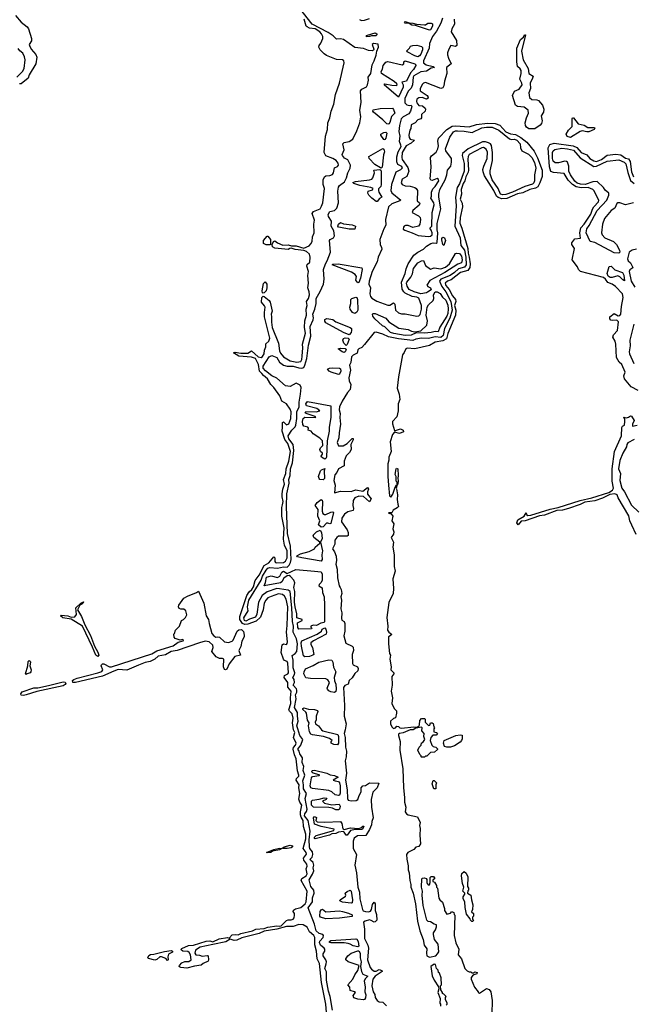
# Model space of a CAD drawing. Extents: x 1966327 to 2147849, y 395140 to 552178.
# Tile 136 of 256: x 2038837 to 2045185, y 463585 to 473770. Entities that reach past the tile are written whole.
import ezdxf

# ---------------------------------------------------------------- set-up
doc = ezdxf.new("R2010")
doc.units = 0

msp = doc.modelspace()

# ---------------------------------------------------------------- linework, layer by layer
at = {"layer": '0CON20XD'}
for points in [[(2041865, 464930), (2041878, 464965), (2041874, 464995), (2041880, 465025), (2041873, 465053), (2041844, 465075), (2041842, 465085), (2041862, 465108), (2041870, 465135), (2041865, 465162), (2041839, 465195), (2041833, 465213), (2041831, 465285), (2041843, 465375), (2041821, 465485), (2041784, 465536), (2041786, 465554), (2041805, 465579), (2041811, 465605), (2041790, 465715), (2041803, 465765), (2041772, 465815), (2041774, 465855), (2041767, 465895), (2041786, 465955), (2041770, 466005), (2041776, 466045), (2041759, 466085), (2041762, 466135), (2041734, 466175), (2041728, 466205), (2041715, 466225), (2041746, 466264), (2041767, 466325), (2041734, 466364), (2041715, 466435), (2041705, 466465), (2041718, 466515), (2041709, 466565), (2041710, 466605), (2041681, 466655), (2041695, 466745), (2041690, 466785), (2041704, 466815), (2041705, 466835), (2041699, 466849), (2041666, 466885), (2041680, 466915), (2041675, 466945), (2041662, 466965), (2041680, 466995), (2041683, 467015), (2041665, 467065), (2041666, 467146), (2041656, 467194), (2041688, 467212), (2041705, 467235), (2041709, 467315), (2041699, 467365), (2041667, 467435), (2041668, 467495), (2041659, 467545), (2041653, 467685), (2041634, 467854), (2041615, 467870), (2041524, 467884), (2041495, 467885), (2041395, 467853), (2041346, 467814), (2041306, 467744), (2041290, 467620), (2041275, 467591), (2041215, 467570), (2041175, 467548), (2041161, 467555), (2041156, 467584), (2041200, 467655), (2041194, 467695), (2041207, 467765), (2041335, 467974), (2041347, 468015), (2041385, 468076), (2041405, 468096), (2041425, 468105), (2041505, 468095), (2041565, 468110), (2041605, 468108), (2041624, 468126), (2041639, 468155), (2041645, 468185), (2041637, 468325), (2041607, 468455), (2041596, 468735), (2041601, 468865), (2041625, 468975), (2041622, 469015), (2041636, 469055), (2041639, 469125), (2041659, 469185), (2041674, 469315), (2041665, 469375), (2041621, 469435), (2041615, 469465), (2041652, 469525), (2041685, 469558), (2041694, 469575), (2041705, 469645), (2041704, 469715), (2041729, 469765), (2041729, 469815), (2041742, 469898), (2041747, 469967), (2041739, 469989), (2041695, 470009), (2041635, 469975), (2041585, 469984), (2041495, 470062), (2041445, 470087), (2041379, 470139), (2041356, 470165), (2041354, 470185), (2041418, 470282), (2041445, 470298), (2041495, 470275), (2041525, 470229), (2041565, 470196), (2041605, 470185), (2041665, 470186), (2041725, 470169), (2041755, 470165), (2041775, 470171), (2041788, 470195), (2041806, 470265), (2041825, 470405), (2041848, 470495), (2041843, 470597), (2041873, 470665), (2041875, 470685), (2041869, 470725), (2041890, 470775), (2041905, 470835), (2041905, 470885), (2041945, 470957), (2041979, 471035), (2041987, 471085), (2041981, 471185), (2041999, 471245), (2042019, 471275), (2042053, 471365), (2042043, 471485), (2042049, 471495), (2042083, 471515), (2042095, 471535), (2042088, 471585), (2042058, 471635), (2042062, 471685), (2042031, 471735), (2042028, 471755), (2042046, 471785), (2042095, 471795), (2042118, 471822), (2042134, 471875), (2042127, 471995), (2042133, 472037), (2042145, 472055), (2042197, 472093), (2042216, 472136), (2042230, 472185), (2042254, 472235), (2042258, 472265), (2042231, 472321), (2042198, 472338), (2042176, 472365), (2042173, 472375), (2042192, 472425), (2042179, 472485), (2042195, 472500), (2042245, 472510), (2042282, 472535), (2042325, 472622), (2042357, 472705), (2042366, 472766), (2042355, 472835), (2042368, 472915), (2042361, 473035), (2042375, 473051), (2042423, 473077), (2042435, 473095), (2042445, 473145), (2042442, 473175), (2042470, 473215), (2042482, 473305), (2042503, 473345), (2042525, 473405), (2042531, 473445), (2042550, 473485), (2042546, 473516), (2042496, 473524), (2042483, 473515), (2042500, 473465), (2042496, 473454), (2042485, 473447), (2042445, 473453), (2042395, 473473), (2042305, 473484), (2042187, 473567), (2042155, 473573), (2042115, 473568), (2042078, 473605), (2042027, 473637), (2041862, 473725), (2041736, 473886)], [(2038793, 473813), (2038853, 473745), (2038915, 473695), (2038929, 473675), (2038959, 473575), (2038957, 473553), (2038936, 473515), (2038938, 473505), (2038955, 473465), (2039002, 473412), (2039013, 473383), (2039003, 473315), (2038935, 473201), (2038924, 473165), (2038852, 473108), (2038835, 473106)], [(2042010, 463500), (2042003, 463585), (2041960, 463810), (2041937, 464005), (2041915, 464055), (2041908, 464135), (2041890, 464200), (2041889, 464275), (2041879, 464295), (2041836, 464335), (2041811, 464381), (2041769, 464405), (2041725, 464409), (2041665, 464391), (2041595, 464389), (2041497, 464363), (2041365, 464342), (2041315, 464317), (2041135, 464272), (2041082, 464248), (2041055, 464245), (2041015, 464258), (2040969, 464231), (2040835, 464203), (2040703, 464177), (2040654, 464146), (2040649, 464115), (2040658, 464098), (2040695, 464093), (2040725, 464081), (2040775, 464089), (2040786, 464085), (2040789, 464045), (2040785, 464030), (2040734, 464006), (2040715, 463990), (2040645, 463980), (2040565, 463958), (2040505, 463964), (2040491, 463971), (2040486, 463975), (2040489, 463985), (2040514, 464015), (2040545, 464028), (2040585, 464027), (2040609, 464045), (2040603, 464095), (2040591, 464121), (2040575, 464132), (2040525, 464136), (2040511, 464145), (2040508, 464155), (2040515, 464163), (2040583, 464193), (2040635, 464195), (2040765, 464237), (2040802, 464242), (2040835, 464232), (2040899, 464261), (2040985, 464276), (2041005, 464270), (2041035, 464302), (2041065, 464305), (2041096, 464304), (2041125, 464317), (2041245, 464343), (2041278, 464362), (2041365, 464368), (2041405, 464383), (2041495, 464397), (2041525, 464393), (2041542, 464398), (2041595, 464452), (2041615, 464460), (2041645, 464457), (2041665, 464466), (2041675, 464479), (2041681, 464505), (2041678, 464525), (2041667, 464545), (2041670, 464560), (2041689, 464571), (2041745, 464586), (2041789, 464625), (2041799, 464645), (2041810, 464755), (2041750, 464865), (2041755, 464885), (2041800, 464915), (2041810, 464935), (2041799, 464985), (2041809, 465015), (2041808, 465035), (2041776, 465075), (2041771, 465095), (2041803, 465137), (2041801, 465155), (2041769, 465195), (2041797, 465295), (2041795, 465346), (2041772, 465425), (2041769, 465485), (2041749, 465519), (2041743, 465543), (2041742, 465575), (2041756, 465645), (2041736, 465675), (2041726, 465706), (2041736, 465765), (2041723, 465825), (2041727, 465855), (2041698, 465905), (2041701, 465919), (2041724, 465945), (2041725, 465955), (2041710, 466000), (2041696, 466125), (2041679, 466165), (2041665, 466225), (2041670, 466240), (2041690, 466265), (2041696, 466285), (2041668, 466345), (2041682, 466395), (2041670, 466425), (2041660, 466495), (2041664, 466545), (2041655, 466591), (2041627, 466617), (2041621, 466631), (2041641, 466695), (2041638, 466755), (2041644, 466825), (2041612, 466865), (2041610, 466915), (2041571, 466965), (2041575, 466985), (2041611, 467005), (2041617, 467015), (2041612, 467115), (2041605, 467131), (2041575, 467142), (2041565, 467155), (2041541, 467225), (2041551, 467305), (2041565, 467314), (2041595, 467306), (2041604, 467316), (2041606, 467334), (2041597, 467435), (2041605, 467505), (2041612, 467698), (2041593, 467775), (2041576, 467806), (2041555, 467823), (2041515, 467831), (2041437, 467805), (2041405, 467788), (2041382, 467765), (2041365, 467735), (2041354, 467665), (2041329, 467591), (2041283, 467547), (2041197, 467517), (2041165, 467513), (2041143, 467523), (2041114, 467565), (2041113, 467595), (2041187, 467813), (2041209, 467851), (2041237, 467875), (2041256, 467905), (2041272, 467968), (2041315, 468023), (2041366, 468124), (2041415, 468151), (2041465, 468213), (2041475, 468202), (2041477, 468165), (2041482, 468155), (2041495, 468150), (2041565, 468156), (2041585, 468170), (2041605, 468202), (2041602, 468275), (2041577, 468335), (2041565, 468395), (2041571, 468515), (2041549, 468635), (2041550, 468725), (2041557, 468753), (2041562, 468785), (2041551, 468835), (2041551, 468865), (2041559, 468915), (2041576, 468965), (2041564, 469015), (2041590, 469075), (2041594, 469125), (2041622, 469205), (2041638, 469305), (2041610, 469385), (2041579, 469429), (2041551, 469515), (2041557, 469557), (2041554, 469605), (2041565, 469609), (2041595, 469579), (2041620, 469590), (2041641, 469645), (2041644, 469715), (2041635, 469740), (2041597, 469797), (2041549, 469825), (2041528, 469878), (2041467, 469967), (2041435, 469998), (2041399, 470055), (2041358, 470088), (2041341, 470111), (2041316, 470136), (2041306, 470205), (2041277, 470265), (2041235, 470279), (2041105, 470289), (2041049, 470325), (2041065, 470331), (2041125, 470319), (2041195, 470319), (2041235, 470345), (2041302, 470282), (2041334, 470276), (2041349, 470285), (2041365, 470314), (2041370, 470350), (2041383, 470385), (2041384, 470416), (2041413, 470445), (2041423, 470475), (2041370, 470695), (2041368, 470742), (2041375, 470795), (2041370, 470810), (2041337, 470847), (2041342, 470895), (2041355, 470909), (2041365, 470908), (2041416, 470866), (2041427, 470847), (2041449, 470755), (2041439, 470725), (2041440, 470695), (2041440, 470640), (2041450, 470585), (2041513, 470423), (2041523, 470345), (2041535, 470320), (2041565, 470284), (2041635, 470241), (2041705, 470228), (2041745, 470235), (2041754, 470255), (2041759, 470289), (2041765, 470375), (2041761, 470415), (2041792, 470528), (2041783, 470585), (2041788, 470655), (2041805, 470715), (2041801, 470775), (2041812, 470815), (2041804, 470855), (2041825, 470885), (2041834, 470925), (2041831, 470955), (2041816, 470995), (2041824, 471045), (2041818, 471125), (2041823, 471165), (2041808, 471222), (2041812, 471238), (2041839, 471261), (2041842, 471315), (2041836, 471346), (2041803, 471373), (2041775, 471384), (2041685, 471392), (2041644, 471406), (2041630, 471405), (2041615, 471394), (2041477, 471407), (2041452, 471422), (2041450, 471445), (2041463, 471477), (2041475, 471483), (2041505, 471461), (2041558, 471438), (2041615, 471441), (2041650, 471430), (2041695, 471432), (2041775, 471406), (2041830, 471430), (2041850, 471450), (2041862, 471475), (2041867, 471525), (2041882, 471565), (2041881, 471655), (2041887, 471695), (2041862, 471765), (2041876, 471785), (2041945, 471814), (2041960, 471840), (2041971, 471875), (2041989, 472025), (2041976, 472065), (2041976, 472084), (2041976, 472115), (2041989, 472145), (2042005, 472154), (2042045, 472157), (2042072, 472168), (2042084, 472185), (2042092, 472238), (2042125, 472251), (2042136, 472265), (2042132, 472285), (2042112, 472315), (2042075, 472335), (2042002, 472362), (2041986, 472395), (2042000, 472565), (2042020, 472635), (2042026, 472705), (2042045, 472755), (2042059, 472825), (2042086, 472895), (2042102, 472995), (2042146, 473115), (2042192, 473325), (2042190, 473345), (2042175, 473354), (2042115, 473360), (2042009, 473399), (2041987, 473417), (2041945, 473459), (2041930, 473485), (2041934, 473505), (2041952, 473528), (2041972, 473575), (2041972, 473595), (2041960, 473625), (2041942, 473645), (2041895, 473675), (2041835, 473684), (2041810, 473695), (2041801, 473705), (2041780, 473775)], [(2042352, 473772), (2042373, 473763), (2042405, 473766), (2042455, 473782)], [(2043212, 473785), (2043195, 473734), (2043150, 473650), (2043107, 473595), (2043077, 473525), (2043072, 473475), (2043013, 473345), (2043014, 473325), (2043042, 473302), (2043114, 473285), (2043129, 473275), (2043095, 473269), (2043045, 473239), (2042985, 473230), (2042915, 473190), (2042908, 473175), (2042901, 473095), (2042885, 473062), (2042855, 473031), (2042822, 472955), (2042822, 472912), (2042840, 472890), (2042865, 472883), (2042885, 472886), (2042895, 472874), (2042881, 472825), (2042863, 472797), (2042804, 472765), (2042783, 472745), (2042765, 472675), (2042759, 472615), (2042769, 472565), (2042761, 472515), (2042776, 472476), (2042778, 472455), (2042749, 472401), (2042733, 472347), (2042735, 472305), (2042744, 472275), (2042785, 472254), (2042794, 472235), (2042775, 472216), (2042728, 472192), (2042684, 472065), (2042675, 472005), (2042688, 471978), (2042781, 471905), (2042770, 471895), (2042686, 471865), (2042651, 471835), (2042622, 471705), (2042623, 471645), (2042603, 471607), (2042561, 471495), (2042567, 471445), (2042581, 471415), (2042582, 471395), (2042546, 471315), (2042534, 471265), (2042484, 471166), (2042452, 471065), (2042448, 471035), (2042465, 470995), (2042460, 470935), (2042466, 470906), (2042479, 470889), (2042530, 470860), (2042645, 470816), (2042665, 470818), (2042705, 470841), (2042716, 470826), (2042726, 470765), (2042755, 470738), (2042785, 470728), (2042825, 470728), (2042945, 470704), (2042965, 470706), (2042979, 470721), (2042993, 470775), (2042992, 470815), (2042965, 470888), (2042945, 470901), (2042897, 470907), (2042825, 470940), (2042809, 470955), (2042794, 470984), (2042785, 471055), (2042826, 471144), (2042836, 471194), (2042855, 471245), (2042914, 471336), (2042955, 471367), (2043013, 471395), (2043045, 471429), (2043090, 471455), (2043115, 471462), (2043145, 471459), (2043154, 471466), (2043164, 471565), (2043157, 471595), (2043157, 471663), (2043194, 471815), (2043172, 471935), (2043172, 471965), (2043183, 472015), (2043237, 472115), (2043255, 472165), (2043262, 472215), (2043298, 472255)], [(2043331, 473775), (2043336, 473724), (2043306, 473675), (2043301, 473645), (2043355, 473555), (2043358, 473505), (2043345, 473492), (2043298, 473502), (2043277, 473465), (2043262, 473428), (2043264, 473406), (2043272, 473372), (2043300, 473315), (2043252, 473275), (2043254, 473215), (2043230, 473135), (2043225, 473085), (2043213, 473065), (2043195, 473058), (2043035, 473119), (2043015, 473115), (2043000, 473100), (2042979, 473055), (2042980, 473035), (2043051, 472985), (2043060, 472975), (2043062, 472958), (2043045, 472948), (2043000, 472965), (2042965, 472962), (2042945, 472947), (2042942, 472925), (2042945, 472910), (2042965, 472882), (2043005, 472881), (2043032, 472855), (2043036, 472844), (2043030, 472825), (2042992, 472788), (2042992, 472755), (2042986, 472745), (2042955, 472736), (2042928, 472702), (2042885, 472683), (2042884, 472646), (2042872, 472628), (2042862, 472575), (2042865, 472553), (2042875, 472535), (2042920, 472525), (2042886, 472494), (2042835, 472465), (2042815, 472431), (2042793, 472395), (2042789, 472345), (2042795, 472324), (2042852, 472242), (2042862, 472205), (2042843, 472147), (2042795, 472120), (2042783, 472083), (2042795, 472065), (2042825, 472052), (2042875, 472048), (2042924, 472034), (2042939, 472025), (2042952, 472005), (2042949, 471895), (2042974, 471875), (2042976, 471865), (2042969, 471851), (2042905, 471798), (2042898, 471775), (2042962, 471742), (2042978, 471725), (2042984, 471705), (2042976, 471654), (2042964, 471635), (2042905, 471621), (2042855, 471642), (2042828, 471642), (2042814, 471636), (2042806, 471625), (2042805, 471605), (2042822, 471592), (2042897, 471567), (2042958, 471538), (2043065, 471526), (2043088, 471532), (2043102, 471545), (2043104, 471565), (2043092, 471592), (2043080, 471615), (2043100, 471635), (2043104, 471775), (2043126, 471855), (2043122, 471875), (2043090, 471925), (2043098, 471945), (2043097, 471985), (2043110, 472020), (2043135, 472045), (2043171, 472105), (2043168, 472118), (2043155, 472128), (2043105, 472107), (2043091, 472111), (2043084, 472124), (2043092, 472245), (2043087, 472345), (2043098, 472362), (2043145, 472400), (2043164, 472435), (2043168, 472465), (2043161, 472515), (2043168, 472545), (2043256, 472634), (2043310, 472670), (2043345, 472673), (2043485, 472662), (2043563, 472687), (2043675, 472701), (2043755, 472696), (2043805, 472679), (2043865, 472609), (2043915, 472590), (2043965, 472583), (2044021, 472551), (2044082, 472502), (2044159, 472409), (2044192, 472342), (2044243, 472213), (2044242, 472148), (2044219, 472081), (2044197, 472043), (2044173, 472027), (2044115, 472014), (2044042, 471978), (2043985, 471968), (2043875, 471920), (2043825, 471917), (2043785, 471930), (2043769, 471945), (2043742, 472005), (2043646, 472155), (2043631, 472195), (2043629, 472221), (2043637, 472255), (2043672, 472335), (2043675, 472400), (2043662, 472432), (2043635, 472447), (2043617, 472445), (2043487, 472375), (2043477, 472355), (2043474, 472326), (2043481, 472215), (2043477, 472193), (2043452, 472145), (2043441, 472105), (2043424, 472075), (2043404, 472015), (2043408, 471965), (2043395, 471915), (2043413, 471873), (2043418, 471835), (2043392, 471725), (2043389, 471665), (2043409, 471615), (2043472, 471402), (2043475, 471355), (2043488, 471315), (2043498, 471245), (2043493, 471207), (2043473, 471177), (2043398, 471155), (2043301, 471079), (2043264, 471065), (2043239, 471045), (2043245, 471022), (2043280, 470980), (2043315, 470913), (2043345, 470875), (2043347, 470855), (2043335, 470815), (2043350, 470765), (2043346, 470715), (2043265, 470525), (2043251, 470469), (2043215, 470449), (2043134, 470435), (2043075, 470399), (2042925, 470366), (2042845, 470371), (2042831, 470365), (2042814, 470326), (2042796, 470305), (2042755, 470075)], [(2043075, 473661), (2042931, 473711), (2042892, 473715), (2042865, 473732), (2042825, 473734), (2042817, 473745), (2042825, 473751), (2042865, 473737), (2042905, 473736), (2042943, 473723), (2043025, 473718), (2043035, 473718), (2043060, 473735), (2043095, 473736), (2043107, 473727), (2043108, 473705), (2043085, 473666), (2043075, 473661)], [(2042424, 473594), (2042424, 473606), (2042435, 473612), (2042514, 473634), (2042530, 473625), (2042531, 473615), (2042520, 473605), (2042475, 473602), (2042455, 473595), (2042424, 473594)], [(2044165, 472640), (2044105, 472643), (2044079, 472659), (2044070, 472675), (2044067, 472705), (2044079, 472755), (2044100, 472805), (2044096, 472835), (2044055, 472866), (2043985, 472874), (2043966, 472885), (2043934, 472985), (2043955, 473032), (2044005, 473053), (2044036, 473095), (2044032, 473115), (2044010, 473155), (2044025, 473215), (2044025, 473244), (2044015, 473262), (2043986, 473285), (2043978, 473335), (2043981, 473475), (2044016, 473564), (2044049, 473591), (2044058, 473615), (2044068, 473615), (2044028, 473445), (2044044, 473354), (2044097, 473265), (2044102, 473215), (2044148, 473185), (2044143, 473165), (2044118, 473115), (2044120, 473060), (2044102, 473015), (2044112, 472965), (2044135, 472945), (2044185, 472943), (2044205, 472934), (2044246, 472886), (2044258, 472845), (2044254, 472815), (2044232, 472775), (2044240, 472725), (2044235, 472695), (2044222, 472678), (2044165, 472640)], [(2038806, 473175), (2038865, 473236), (2038883, 473265), (2038893, 473355), (2038888, 473385), (2038869, 473425), (2038837, 473447), (2038822, 473472)], [(2042955, 473385), (2042924, 473395), (2042845, 473438), (2042841, 473449), (2042870, 473475), (2042880, 473495), (2042905, 473503), (2042945, 473506), (2042995, 473494), (2043004, 473484), (2043005, 473460), (2042987, 473415), (2042973, 473395), (2042955, 473385)], [(2042755, 472970), (2042608, 473095), (2042614, 473106), (2042685, 473092), (2042735, 473090), (2042742, 473095), (2042738, 473108), (2042710, 473130), (2042579, 473215), (2042576, 473235), (2042590, 473260), (2042596, 473295), (2042625, 473330), (2042645, 473338), (2042795, 473304), (2042812, 473315), (2042810, 473335), (2042825, 473346), (2042925, 473315), (2042936, 473305), (2042936, 473295), (2042910, 473255), (2042879, 473221), (2042837, 473135), (2042790, 473125), (2042805, 473098), (2042805, 473074), (2042755, 472970)], [(2042645, 472689), (2042635, 472694), (2042595, 472735), (2042498, 472815), (2042490, 472825), (2042492, 472838), (2042565, 472853), (2042695, 472856), (2042705, 472843), (2042716, 472805), (2042712, 472795), (2042682, 472768), (2042665, 472706), (2042655, 472693), (2042645, 472689)], [(2044535, 472551), (2044501, 472561), (2044490, 472585), (2044513, 472627), (2044553, 472665), (2044551, 472745), (2044555, 472756), (2044565, 472754), (2044615, 472692), (2044675, 472679), (2044715, 472655), (2044784, 472654), (2044788, 472648), (2044779, 472635), (2044725, 472611), (2044705, 472609), (2044655, 472620), (2044636, 472615), (2044535, 472551)], [(2043298, 472255), (2043305, 472295), (2043303, 472333), (2043246, 472415), (2043242, 472435), (2043286, 472555), (2043325, 472609), (2043345, 472620), (2043365, 472621), (2043435, 472618), (2043516, 472604), (2043617, 472653), (2043665, 472660), (2043725, 472657), (2043795, 472626), (2043905, 472537), (2043925, 472532), (2043955, 472534), (2043978, 472525), (2044015, 472485), (2044018, 472445), (2044031, 472415), (2044100, 472380), (2044135, 472346), (2044162, 472292), (2044177, 472235), (2044162, 472165), (2044164, 472104), (2044155, 472083), (2044140, 472070), (2044064, 472046), (2043935, 471985), (2043865, 471961), (2043835, 471959), (2043812, 471965), (2043785, 472025), (2043725, 472115), (2043704, 472175), (2043703, 472207), (2043727, 472315), (2043727, 472395), (2043718, 472468), (2043707, 472485), (2043685, 472496), (2043656, 472506), (2043625, 472508), (2043475, 472434), (2043416, 472385), (2043414, 472365), (2043433, 472283), (2043434, 472205), (2043385, 472073), (2043362, 472035), (2043344, 471935), (2043353, 471845), (2043339, 471635), (2043393, 471515), (2043400, 471435), (2043438, 471385), (2043452, 471315), (2043456, 471235), (2043438, 471212), (2043375, 471192), (2043335, 471154), (2043289, 471125), (2043194, 471086), (2043181, 471065), (2043202, 471012), (2043245, 470955), (2043298, 470855), (2043311, 470765), (2043286, 470684), (2043231, 470575), (2043216, 470504), (2043195, 470483), (2043135, 470489), (2043065, 470472), (2042995, 470476), (2042935, 470466), (2042905, 470453), (2042755, 470468), (2042651, 470491), (2042595, 470517), (2042525, 470538), (2042505, 470536), (2042405, 470409), (2042375, 470379), (2042344, 470365), (2042336, 470355), (2042328, 470322), (2042285, 470299), (2042269, 470281), (2042263, 470225), (2042250, 470195), (2042259, 470145), (2042242, 470065), (2042244, 470035), (2042262, 469995), (2042255, 469945), (2042229, 469915), (2042173, 469825), (2042145, 469765), (2042142, 469735), (2042151, 469695), (2042147, 469655), (2042156, 469585), (2042140, 469495), (2042137, 469445), (2042120, 469395), (2042135, 469362), (2042183, 469363), (2042225, 469385), (2042275, 469438), (2042285, 469438), (2042288, 469425), (2042263, 469375), (2042265, 469325), (2042248, 469292), (2042215, 469257), (2042195, 469205), (2042194, 469155), (2042135, 469123), (2042117, 469085), (2042098, 469062), (2042085, 469005), (2042099, 468955), (2042095, 468877), (2042155, 468892), (2042265, 468890), (2042284, 468896), (2042315, 468906), (2042385, 468893), (2042435, 468932), (2042445, 468915), (2042433, 468885), (2042433, 468863), (2042471, 468815), (2042455, 468784), (2042395, 468837), (2042345, 468842), (2042305, 468825), (2042286, 468795), (2042282, 468745), (2042291, 468715), (2042287, 468693), (2042230, 468680), (2042197, 468655), (2042169, 468615), (2042167, 468577), (2042225, 468493), (2042235, 468465), (2042234, 468436), (2042225, 468428), (2042135, 468426), (2042117, 468415), (2042097, 468385), (2042096, 468345), (2042074, 468296), (2042094, 468265), (2042110, 468220), (2042114, 468175), (2042107, 468137), (2042120, 468085), (2042124, 467996), (2042142, 467915), (2042152, 467895), (2042162, 467875), (2042169, 467835), (2042159, 467801), (2042165, 467765), (2042160, 467675), (2042169, 467635), (2042165, 467575), (2042170, 467560), (2042194, 467544), (2042201, 467525), (2042199, 467445), (2042189, 467395), (2042210, 467320), (2042275, 467291), (2042285, 467278), (2042289, 467245), (2042275, 467205), (2042279, 467109), (2042288, 467095), (2042332, 467075), (2042337, 467057), (2042333, 467035), (2042304, 467006), (2042275, 466961), (2042245, 466935), (2042236, 466895), (2042199, 466881), (2042187, 466863), (2042198, 466675), (2042195, 466565), (2042213, 466485), (2042205, 466425), (2042194, 466385), (2042202, 466345), (2042206, 466245), (2042217, 466205), (2042213, 466145), (2042202, 466105), (2042218, 465975), (2042207, 465905), (2042223, 465805), (2042228, 465715), (2042235, 465695), (2042265, 465689), (2042316, 465694), (2042335, 465702), (2042344, 465735), (2042370, 465785), (2042369, 465825), (2042385, 465843), (2042415, 465848), (2042455, 465875), (2042552, 465872), (2042534, 465825), (2042490, 465780), (2042474, 465705), (2042476, 465625), (2042493, 465515), (2042479, 465475), (2042475, 465440), (2042456, 465394), (2042419, 465331), (2042332, 465328), (2042298, 465302), (2042287, 465273), (2042287, 465195), (2042320, 465135), (2042305, 465025), (2042322, 464945), (2042335, 464795), (2042352, 464745), (2042356, 464675), (2042382, 464565), (2042391, 464551), (2042413, 464543), (2042445, 464542), (2042465, 464549), (2042476, 464565), (2042485, 464618), (2042505, 464641), (2042513, 464623), (2042513, 464555), (2042527, 464515), (2042530, 464455), (2042515, 464438), (2042505, 464433), (2042473, 464453), (2042455, 464457), (2042409, 464445), (2042395, 464435), (2042402, 464362), (2042405, 464265), (2042437, 464197), (2042445, 464165), (2042434, 464045), (2042462, 463965), (2042475, 463947), (2042505, 463929), (2042525, 463929), (2042555, 463943), (2042584, 463935), (2042588, 463925), (2042515, 463874), (2042490, 463845), (2042480, 463775), (2042495, 463715), (2042510, 463685), (2042515, 463655), (2042535, 463623), (2042555, 463610), (2042595, 463605), (2042630, 463570)], [(2042605, 472528), (2042602, 472532), (2042572, 472575), (2042572, 472585), (2042605, 472602), (2042625, 472606), (2042635, 472595), (2042625, 472545), (2042615, 472531), (2042605, 472528)], [(2042575, 472236), (2042568, 472238), (2042511, 472271), (2042452, 472335), (2042448, 472355), (2042595, 472439), (2042605, 472430), (2042611, 472405), (2042599, 472371), (2042585, 472244), (2042575, 472236)], [(2045236, 469935), (2045163, 469973), (2045092, 470055), (2045086, 470085), (2045102, 470125), (2045066, 470205), (2045039, 470229), (2045011, 470275), (2045005, 470415), (2044996, 470445), (2044974, 470485), (2044981, 470509), (2045021, 470555), (2045032, 470645), (2045015, 470663), (2044968, 470658), (2044952, 470662), (2044941, 470675), (2044940, 470695), (2044985, 470731), (2045027, 470707), (2045045, 470711), (2045056, 470725), (2045062, 470805), (2045079, 470895), (2045074, 470935), (2045000, 471010), (2044965, 471033), (2044921, 471051), (2044897, 471085), (2044875, 471102), (2044639, 471165), (2044619, 471185), (2044606, 471215), (2044552, 471285), (2044576, 471405), (2044550, 471445), (2044548, 471462), (2044578, 471505), (2044638, 471512), (2044632, 471565), (2044642, 471618), (2044677, 471655), (2044745, 471757), (2044761, 471809), (2044776, 471834), (2044823, 471885), (2044828, 471905), (2044777, 472005), (2044766, 472015), (2044716, 472036), (2044645, 472031), (2044593, 472043), (2044557, 472067), (2044512, 472112), (2044470, 472180), (2044358, 472188), (2044330, 472200), (2044317, 472247), (2044304, 472445), (2044322, 472478), (2044365, 472492), (2044564, 472464), (2044599, 472449), (2044646, 472395), (2044702, 472372), (2044736, 472335), (2044775, 472309), (2044805, 472304), (2044854, 472324), (2044915, 472369), (2045005, 472380), (2045055, 472371), (2045105, 472339), (2045135, 472331), (2045153, 472305), (2045166, 472195), (2045185, 472145)], [(2045035, 471356), (2044985, 471359), (2044785, 471467), (2044739, 471475), (2044697, 471567), (2044702, 471608), (2044728, 471642), (2044811, 471795), (2044909, 471905), (2044930, 471955), (2044930, 471975), (2044895, 472006), (2044877, 472035), (2044809, 472095), (2044765, 472094), (2044685, 472066), (2044638, 472068), (2044605, 472078), (2044579, 472099), (2044534, 472164), (2044517, 472205), (2044517, 472255), (2044505, 472297), (2044495, 472305), (2044475, 472307), (2044411, 472291), (2044375, 472291), (2044357, 472307), (2044349, 472335), (2044350, 472395), (2044357, 472413), (2044374, 472426), (2044445, 472440), (2044505, 472435), (2044565, 472422), (2044635, 472343), (2044775, 472250), (2044805, 472255), (2044915, 472308), (2045035, 472321), (2045089, 472295), (2045108, 472278), (2045129, 472189), (2045157, 472107), (2045195, 472075)], [(2042535, 471889), (2042525, 471890), (2042478, 471925), (2042448, 471955), (2042438, 471975), (2042442, 471995), (2042488, 472012), (2042492, 472025), (2042470, 472035), (2042355, 472056), (2042292, 472075), (2042284, 472085), (2042310, 472095), (2042455, 472113), (2042479, 472121), (2042491, 472135), (2042506, 472185), (2042500, 472215), (2042562, 472222), (2042574, 472214), (2042577, 472197), (2042577, 472067), (2042571, 472045), (2042550, 472020), (2042547, 472005), (2042552, 471985), (2042584, 471935), (2042560, 471920), (2042535, 471889)], [(2045185, 471875), (2045105, 471855), (2045045, 471875), (2045025, 471876), (2045015, 471868), (2044995, 471820), (2044954, 471795), (2044885, 471715), (2044865, 471655), (2044855, 471565), (2044862, 471545), (2044889, 471515), (2044978, 471475), (2045012, 471445), (2045041, 471385), (2045044, 471365), (2045035, 471356)], [(2042305, 471602), (2042245, 471604), (2042155, 471619), (2042136, 471625), (2042127, 471635), (2042135, 471656), (2042155, 471673), (2042185, 471659), (2042275, 471647), (2042310, 471635), (2042305, 471602)], [(2041425, 471440), (2041385, 471442), (2041360, 471455), (2041360, 471485), (2041395, 471530), (2041405, 471530), (2041430, 471495), (2041430, 471445), (2041425, 471440)], [(2043225, 471433), (2043215, 471444), (2043205, 471492), (2043205, 471507), (2043215, 471522), (2043231, 471515), (2043241, 471485), (2043225, 471433)], [(2042985, 470936), (2042919, 470955), (2042865, 470979), (2042845, 471013), (2042839, 471045), (2042842, 471055), (2042882, 471108), (2042899, 471141), (2042912, 471195), (2042955, 471255), (2042995, 471275), (2043015, 471278), (2043035, 471228), (2043085, 471188), (2043125, 471203), (2043195, 471192), (2043240, 471210), (2043284, 471246), (2043345, 471351), (2043355, 471355), (2043385, 471350), (2043408, 471325), (2043414, 471285), (2043406, 471254), (2043368, 471242), (2043235, 471155), (2043079, 471071), (2043050, 471025), (2043060, 471010), (2043088, 470995), (2043092, 470975), (2043055, 470950), (2043045, 470944), (2042985, 470936)], [(2045217, 471395), (2045173, 471387), (2045140, 471365), (2045123, 471295), (2045130, 471275), (2045156, 471256), (2045177, 471215), (2045178, 471205), (2045148, 471182), (2045143, 471165), (2045164, 471065), (2045201, 471005)], [(2042335, 471048), (2042313, 471075), (2042320, 471115), (2042307, 471135), (2042269, 471159), (2042068, 471235), (2042075, 471242), (2042130, 471245), (2042375, 471204), (2042380, 471185), (2042362, 471095), (2042345, 471052), (2042335, 471048)], [(2045095, 471070), (2045075, 471078), (2045045, 471110), (2045025, 471120), (2044965, 471102), (2044945, 471105), (2044925, 471118), (2044913, 471145), (2044934, 471216), (2044955, 471221), (2044994, 471184), (2045071, 471155), (2045085, 471128), (2045095, 471070)], [(2041355, 470940), (2041349, 470945), (2041345, 470965), (2041358, 471042), (2041375, 471060), (2041394, 471035), (2041394, 470995), (2041388, 470965), (2041365, 470944), (2041355, 470940)], [(2042305, 470732), (2042280, 470740), (2042257, 470775), (2042253, 470795), (2042262, 470835), (2042262, 470875), (2042272, 470885), (2042315, 470899), (2042325, 470895), (2042332, 470875), (2042334, 470765), (2042325, 470746), (2042305, 470732)], [(2042825, 470505), (2042707, 470523), (2042674, 470535), (2042615, 470593), (2042591, 470605), (2042509, 470675), (2042490, 470705), (2042486, 470724), (2042490, 470730), (2042515, 470732), (2042625, 470684), (2042656, 470645), (2042760, 470580), (2042855, 470567), (2042889, 470549), (2042925, 470542), (2042985, 470553), (2043049, 470611), (2043055, 470655), (2043041, 470715), (2043051, 470795), (2043065, 470820), (2043113, 470865), (2043120, 470885), (2043118, 470925), (2043136, 470954), (2043155, 470955), (2043185, 470938), (2043210, 470900), (2043245, 470868), (2043265, 470818), (2043270, 470780), (2043265, 470731), (2043255, 470704), (2043182, 470588), (2043165, 470540), (2043135, 470544), (2043093, 470533), (2043025, 470527), (2042939, 470531), (2042885, 470506), (2042825, 470505)], [(2042245, 470510), (2042185, 470535), (2042005, 470634), (2041992, 470652), (2041995, 470670), (2042015, 470679), (2042075, 470668), (2042107, 470645), (2042257, 470585), (2042268, 470575), (2042269, 470555), (2042265, 470534), (2042245, 470510)], [(2045191, 470619), (2045149, 470455), (2045151, 470395), (2045141, 470335), (2045144, 470315), (2045190, 470215)], [(2042215, 470400), (2042190, 470425), (2042178, 470455), (2042187, 470473), (2042205, 470480), (2042235, 470476), (2042245, 470465), (2042225, 470410), (2042215, 470400)], [(2042195, 470329), (2042172, 470335), (2042130, 470365), (2042155, 470371), (2042205, 470370), (2042213, 470355), (2042205, 470334), (2042195, 470329)], [(2042135, 470099), (2042058, 470125), (2042038, 470135), (2042022, 470155), (2042040, 470165), (2042075, 470170), (2042145, 470167), (2042155, 470160), (2042160, 470135), (2042145, 470103), (2042135, 470099)], [(2042755, 470075), (2042740, 469960), (2042762, 469895), (2042768, 469842), (2042752, 469795), (2042751, 469725), (2042737, 469663), (2042695, 469612), (2042692, 469588), (2042715, 469522), (2042725, 469520), (2042775, 469538), (2042803, 469523), (2042807, 469507), (2042765, 469489), (2042715, 469502), (2042695, 469478), (2042669, 469405), (2042678, 469305), (2042657, 469245), (2042656, 469215), (2042644, 469175), (2042644, 469045), (2042651, 468955), (2042663, 468845), (2042675, 468830), (2042698, 468862), (2042722, 468935), (2042735, 468960), (2042740, 468960), (2042740, 468985), (2042732, 468995), (2042730, 469045), (2042722, 469065), (2042732, 469125), (2042735, 469130), (2042750, 469125), (2042752, 469055), (2042748, 469025), (2042752, 469005), (2042748, 468965), (2042740, 468960), (2042730, 468925), (2042736, 468916), (2042744, 468855), (2042743, 468807), (2042750, 468760), (2042754, 468735), (2042741, 468719), (2042700, 468695), (2042685, 468670), (2042655, 468670), (2042652, 468665), (2042678, 468658), (2042698, 468635), (2042688, 468585), (2042707, 468555), (2042698, 468505), (2042708, 468472), (2042702, 468448), (2042680, 468415), (2042702, 468365), (2042697, 468315), (2042710, 468235), (2042711, 468115), (2042720, 468065), (2042698, 467985), (2042703, 467885), (2042700, 467835), (2042655, 467740), (2042636, 467585), (2042646, 467495), (2042643, 467455), (2042655, 467436), (2042683, 467415), (2042680, 467405), (2042652, 467385), (2042652, 467315), (2042662, 467215), (2042672, 467195), (2042666, 467156), (2042681, 467075), (2042677, 467045), (2042706, 467015), (2042706, 467005), (2042686, 466975), (2042689, 466885), (2042680, 466825), (2042694, 466755), (2042686, 466695), (2042712, 466645), (2042735, 466620), (2042734, 466596), (2042725, 466548), (2042705, 466542), (2042674, 466515), (2042674, 466485), (2042686, 466455), (2042705, 466439), (2042724, 466446), (2042737, 466463), (2042755, 466460), (2042769, 466445), (2042785, 466441), (2042915, 466456), (2042945, 466450), (2042967, 466463), (2042972, 466475), (2042975, 466520), (2042995, 466540), (2043025, 466540), (2043030, 466535), (2043030, 466505), (2043065, 466470), (2043078, 466472), (2043085, 466498), (2043105, 466498), (2043115, 466490), (2043120, 466455), (2043128, 466445), (2043120, 466435), (2043120, 466405), (2043148, 466398), (2043158, 466385), (2043145, 466370), (2043112, 466368), (2043090, 466345), (2043082, 466315), (2043100, 466265), (2043113, 466253), (2043140, 466245), (2043158, 466228), (2043158, 466222), (2043127, 466193), (2043085, 466190), (2043048, 466152), (2043035, 466150), (2043025, 466140), (2042995, 466140), (2042990, 466145), (2042990, 466155), (2042975, 466170), (2042957, 466215), (2042968, 466245), (2042990, 466265), (2042992, 466288), (2043008, 466292), (2043028, 466325), (2043018, 466355), (2043020, 466385), (2042998, 466415), (2043000, 466445), (2042995, 466450), (2042935, 466441), (2042906, 466424), (2042875, 466423), (2042805, 466392), (2042764, 466386), (2042755, 466379), (2042754, 466365), (2042771, 466305), (2042769, 466215), (2042801, 466019), (2042808, 465825), (2042818, 465725), (2042816, 465675), (2042830, 465625), (2042826, 465575), (2042838, 465555), (2042855, 465543), (2042953, 465525), (2042978, 465465), (2042971, 465435), (2042979, 465405), (2042976, 465335), (2042983, 465245), (2042965, 465218), (2042935, 465210), (2042915, 465187), (2042851, 465155), (2042838, 465135), (2042841, 465085), (2042856, 465016), (2042856, 464975), (2042866, 464946), (2042872, 464865), (2042884, 464825), (2042884, 464795), (2042906, 464735), (2042932, 464625), (2042953, 464445), (2042975, 464345), (2043011, 464255), (2043021, 464195), (2043049, 464159), (2043044, 464114), (2043048, 464085), (2043075, 464072), (2043140, 464085), (2043160, 464105), (2043172, 464128), (2043167, 464207), (2043128, 464255), (2043118, 464305), (2043118, 464325), (2043138, 464355), (2043147, 464385), (2043147, 464407), (2043125, 464413), (2043088, 464438), (2043062, 464442), (2043050, 464455), (2043010, 464605), (2043001, 464715), (2043004, 464755), (2042992, 464795), (2042998, 464882), (2043005, 464890), (2043025, 464892), (2043040, 464885), (2043050, 464875), (2043048, 464845), (2043053, 464833), (2043062, 464822), (2043075, 464820), (2043082, 464845), (2043083, 464897), (2043095, 464907), (2043116, 464906), (2043130, 464885), (2043112, 464868), (2043110, 464855), (2043128, 464848), (2043150, 464815), (2043150, 464795), (2043160, 464785), (2043173, 464683), (2043184, 464664), (2043212, 464642), (2043232, 464575), (2043230, 464555), (2043255, 464518), (2043293, 464527), (2043305, 464540), (2043315, 464540), (2043328, 464535), (2043330, 464515), (2043337, 464507), (2043331, 464295), (2043348, 464222), (2043380, 464155), (2043372, 464095), (2043408, 464055), (2043440, 463955), (2043465, 463930), (2043485, 463920), (2043505, 463920), (2043515, 463910), (2043535, 463910), (2043545, 463920), (2043570, 463915), (2043565, 463900), (2043535, 463890), (2043522, 463878), (2043508, 463862), (2043508, 463845), (2043543, 463763), (2043580, 463715), (2043580, 463705), (2043595, 463700), (2043665, 463748), (2043695, 463738), (2043712, 463715), (2043726, 463625), (2043722, 463485)], [(2041995, 469223), (2041959, 469245), (2041956, 469255), (2041970, 469275), (2041970, 469285), (2041950, 469305), (2041940, 469325), (2041948, 469342), (2041972, 469365), (2041970, 469415), (2041942, 469442), (2041872, 469485), (2041853, 469513), (2041820, 469525), (2041824, 469545), (2041816, 469555), (2041775, 469567), (2041764, 469584), (2041763, 469615), (2041770, 469645), (2041785, 469660), (2041900, 469655), (2041892, 469665), (2041799, 469695), (2041790, 469705), (2041795, 469718), (2041905, 469714), (2041942, 469725), (2041909, 469749), (2041805, 469776), (2041798, 469795), (2041815, 469819), (2042055, 469776), (2042056, 469656), (2042039, 469555), (2042039, 469515), (2042018, 469415), (2042011, 469245), (2042005, 469230), (2041995, 469223)], [(2045215, 468444), (2045168, 468542), (2045149, 468585), (2045137, 468637), (2045029, 468825), (2045018, 468855), (2044995, 468866), (2044942, 468858), (2044865, 468822), (2044786, 468794), (2044682, 468778), (2044636, 468754), (2044515, 468712), (2044453, 468697), (2044395, 468692), (2044265, 468645), (2044215, 468639), (2044065, 468585), (2044025, 468581), (2043995, 468546), (2043981, 468565), (2043990, 468595), (2044057, 468633), (2044075, 468670), (2044081, 468651), (2044095, 468642), (2044125, 468645), (2044323, 468707), (2044407, 468723), (2044634, 468796), (2044755, 468824), (2044930, 468880), (2044969, 468905), (2044978, 468925), (2044967, 468995), (2044965, 469125), (2044991, 469305), (2045063, 469465), (2045065, 469550), (2045072, 469565), (2045093, 469577), (2045097, 469613), (2045096, 469636), (2045085, 469660), (2045115, 469653), (2045135, 469658), (2045155, 469672), (2045165, 469670), (2045194, 469625), (2045176, 469585), (2045177, 469567), (2045225, 469575)], [(2045195, 469429), (2045127, 469393), (2045118, 469375), (2045115, 469350), (2045076, 469285), (2045045, 469210), (2045031, 469125), (2045052, 469075), (2045046, 469005), (2045066, 468925), (2045094, 468885), (2045165, 468749), (2045243, 468675)], [(2041975, 469010), (2041943, 469015), (2041933, 469025), (2041928, 469045), (2041947, 469103), (2041960, 469115), (2041995, 469128), (2041988, 469102), (2041989, 469025), (2041975, 469010)], [(2041955, 468519), (2041927, 468545), (2041940, 468585), (2041922, 468635), (2041923, 468703), (2041893, 468745), (2041915, 468777), (2041955, 468806), (2041965, 468800), (2041968, 468785), (2041965, 468685), (2041973, 468663), (2041991, 468651), (2042005, 468650), (2042055, 468676), (2042075, 468680), (2042082, 468672), (2042055, 468560), (2042045, 468554), (2042025, 468562), (2042009, 468561), (2041975, 468524), (2041955, 468519)], [(2041955, 468170), (2041754, 468204), (2041710, 468215), (2041704, 468225), (2041743, 468245), (2041832, 468268), (2041887, 468295), (2041893, 468315), (2041940, 468355), (2041940, 468365), (2041880, 468415), (2041871, 468439), (2041906, 468474), (2041945, 468489), (2041958, 468465), (2041967, 468405), (2041950, 468365), (2041969, 468275), (2041962, 468235), (2041966, 468185), (2041955, 468170)], [(2041725, 467466), (2041715, 467481), (2041709, 467531), (2041760, 467555), (2041760, 467565), (2041705, 467582), (2041704, 467625), (2041686, 467695), (2041681, 467745), (2041683, 467855), (2041672, 467895), (2041682, 467945), (2041671, 467971), (2041639, 468009), (2041625, 468019), (2041605, 468018), (2041568, 467992), (2041549, 467955), (2041535, 467945), (2041364, 467915), (2041381, 467949), (2041390, 468005), (2041437, 468017), (2041505, 468000), (2041527, 468013), (2041550, 468055), (2041565, 468066), (2041605, 468041), (2041694, 468084), (2041885, 468064), (2041955, 468059), (2041964, 468035), (2041965, 467972), (2041955, 467948), (2041934, 467926), (2041930, 467915), (2041965, 467892), (2041970, 467845), (2041985, 467800), (2041991, 467715), (2041990, 467545), (2041985, 467534), (2041951, 467529), (2041906, 467504), (2041875, 467506), (2041855, 467499), (2041850, 467495), (2041850, 467485), (2041860, 467475), (2041855, 467470), (2041725, 467466)], [(2039415, 466913), (2039385, 466915), (2039382, 466935), (2039395, 466945), (2039431, 466959), (2039645, 467012), (2039685, 467029), (2039695, 467045), (2039679, 467085), (2039682, 467098), (2039694, 467106), (2039706, 467106), (2039765, 467075), (2039786, 467075), (2040205, 467211), (2040255, 467241), (2040425, 467293), (2040475, 467330), (2040528, 467345), (2040530, 467355), (2040525, 467360), (2040495, 467352), (2040445, 467370), (2040433, 467383), (2040430, 467415), (2040438, 467422), (2040450, 467455), (2040490, 467495), (2040512, 467555), (2040530, 467565), (2040553, 467587), (2040566, 467614), (2040557, 467655), (2040535, 467672), (2040505, 467672), (2040485, 467680), (2040478, 467695), (2040482, 467715), (2040536, 467785), (2040573, 467807), (2040666, 467844), (2040685, 467860), (2040741, 467735), (2040766, 467605), (2040789, 467565), (2040795, 467525), (2040825, 467422), (2040844, 467395), (2040865, 467384), (2040885, 467387), (2040902, 467382), (2040955, 467335), (2040995, 467328), (2041035, 467340), (2041045, 467350), (2041087, 467443), (2041102, 467458), (2041131, 467461), (2041151, 467441), (2041160, 467405), (2041158, 467385), (2041135, 467341), (2041123, 467287), (2041104, 467245), (2041120, 467195), (2041062, 467182), (2041005, 467108), (2040978, 467052), (2040965, 467045), (2040955, 467048), (2040944, 467075), (2040949, 467155), (2040935, 467162), (2040905, 467163), (2040870, 467180), (2040823, 467233), (2040839, 467275), (2040835, 467299), (2040795, 467333), (2040755, 467340), (2040695, 467325), (2040465, 467244), (2040405, 467234), (2040345, 467201), (2040270, 467185), (2040236, 467154), (2040185, 467130), (2040135, 467119), (2040065, 467094), (2039945, 467042), (2039855, 467047), (2039809, 467031), (2039692, 466978), (2039415, 466913)], [(2039645, 467184), (2039625, 467195), (2039590, 467280), (2039485, 467495), (2039370, 467570), (2039284, 467584), (2039259, 467605), (2039265, 467611), (2039335, 467602), (2039370, 467590), (2039406, 467594), (2039424, 467616), (2039418, 467685), (2039470, 467735), (2039495, 467748), (2039500, 467745), (2039481, 467725), (2039458, 467712), (2039434, 467665), (2039476, 467596), (2039509, 467509), (2039569, 467399), (2039611, 467291), (2039646, 467226), (2039654, 467196), (2039645, 467184)], [(2041785, 467180), (2041771, 467191), (2041752, 467288), (2041749, 467325), (2041754, 467345), (2041915, 467415), (2041958, 467445), (2041964, 467466), (2041995, 467478), (2042005, 467467), (2042011, 467435), (2042007, 467413), (2041875, 467344), (2041850, 467325), (2041847, 467307), (2041867, 467275), (2041878, 467205), (2041870, 467195), (2041835, 467184), (2041785, 467180)], [(2038905, 466998), (2038898, 467005), (2038920, 467085), (2038925, 467130), (2038935, 467140), (2038946, 467136), (2038950, 467125), (2038940, 467085), (2038954, 467045), (2038953, 467025), (2038945, 467014), (2038915, 467003), (2038905, 466998)], [(2042095, 466811), (2042056, 466816), (2042035, 466828), (2042020, 466845), (2042018, 466855), (2042042, 466915), (2042025, 466942), (2042005, 466950), (2041846, 466954), (2041795, 466961), (2041777, 467005), (2041779, 467025), (2041793, 467055), (2041872, 467088), (2041930, 467125), (2042035, 467148), (2042065, 467143), (2042076, 467125), (2042083, 467073), (2042107, 467025), (2042090, 466965), (2042092, 466932), (2042106, 466895), (2042109, 466845), (2042108, 466822), (2042095, 466811)], [(2038875, 466779), (2038853, 466783), (2038847, 466795), (2038862, 466818), (2038982, 466858), (2039025, 466860), (2039135, 466881), (2039285, 466920), (2039307, 466917), (2039313, 466905), (2039308, 466892), (2039285, 466878), (2039015, 466820), (2038905, 466785), (2038875, 466779)], [(2042125, 466269), (2042085, 466273), (2042058, 466285), (2042060, 466305), (2042070, 466315), (2042040, 466335), (2041980, 466355), (2041865, 466372), (2041850, 466380), (2041835, 466405), (2041826, 466465), (2041831, 466495), (2041814, 466525), (2041804, 466595), (2041798, 466608), (2041765, 466634), (2041765, 466646), (2041775, 466650), (2041825, 466639), (2041886, 466636), (2041917, 466625), (2041920, 466615), (2041903, 466565), (2041903, 466527), (2041893, 466505), (2041898, 466485), (2041928, 466465), (2041958, 466425), (2041972, 466415), (2042129, 466375), (2042136, 466355), (2042136, 466285), (2042125, 466269)], [(2043295, 466243), (2043254, 466244), (2043232, 466252), (2043220, 466285), (2043228, 466315), (2043350, 466365), (2043395, 466373), (2043415, 466369), (2043415, 466332), (2043408, 466312), (2043392, 466295), (2043335, 466257), (2043295, 466243)], [(2042135, 465744), (2042100, 465750), (2042065, 465783), (2042036, 465796), (2041865, 465816), (2041848, 465825), (2041841, 465845), (2041855, 465929), (2041865, 465941), (2041935, 465950), (2041940, 465955), (2041865, 465980), (2041860, 465995), (2041863, 466005), (2041885, 466008), (2042015, 465975), (2042047, 465957), (2042095, 465952), (2042132, 465935), (2042080, 465905), (2042100, 465895), (2042135, 465891), (2042146, 465876), (2042153, 465845), (2042151, 465769), (2042145, 465749), (2042135, 465744)], [(2043122, 465812), (2043102, 465865), (2043115, 465900), (2043125, 465900), (2043148, 465875), (2043140, 465855), (2043140, 465815), (2043135, 465812), (2043122, 465812)], [(2042135, 465597), (2042108, 465598), (2042074, 465614), (2042035, 465620), (2041875, 465625), (2041856, 465645), (2041854, 465686), (2041865, 465698), (2041935, 465706), (2041985, 465720), (2042015, 465718), (2042006, 465704), (2041970, 465685), (2041990, 465665), (2042065, 465648), (2042140, 465655), (2042151, 465635), (2042145, 465602), (2042135, 465597)], [(2041895, 465295), (2041885, 465300), (2041885, 465313), (2041905, 465331), (2042087, 465383), (2042090, 465395), (2041954, 465424), (2041885, 465448), (2041875, 465515), (2041885, 465529), (2041907, 465517), (2041900, 465485), (2041913, 465473), (2041995, 465469), (2042155, 465474), (2042170, 465455), (2042181, 465401), (2042194, 465394), (2042260, 465410), (2042343, 465403), (2042365, 465409), (2042385, 465426), (2042396, 465426), (2042385, 465400), (2042375, 465392), (2042295, 465391), (2042258, 465382), (2042225, 465334), (2042214, 465335), (2042195, 465367), (2042185, 465371), (2042133, 465367), (2042107, 465353), (2042065, 465347), (2042042, 465335), (2041895, 465295)], [(2041405, 465150), (2041390, 465155), (2041464, 465185), (2041525, 465201), (2041550, 465195), (2041525, 465182), (2041451, 465169), (2041435, 465154), (2041405, 465150)], [(2041605, 465195), (2041558, 465195), (2041558, 465205), (2041572, 465215), (2041635, 465231), (2041660, 465225), (2041658, 465215), (2041645, 465205), (2041605, 465195)], [(2042072, 463525), (2042050, 463665), (2042031, 463721), (2042012, 463835), (2042012, 463922), (2041995, 463955), (2042008, 464002), (2042009, 464025), (2042002, 464045), (2041976, 464085), (2041975, 464105), (2041992, 464135), (2041992, 464155), (2041986, 464166), (2041948, 464195), (2041939, 464225), (2041943, 464237), (2041976, 464274), (2041980, 464295), (2041973, 464305), (2041935, 464316), (2041902, 464345), (2041885, 464415), (2041822, 464582), (2041865, 464645), (2041867, 464685), (2041883, 464735), (2041881, 464765), (2041849, 464805), (2041832, 464872), (2041865, 464930)], [(2043525, 464440), (2043515, 464440), (2043500, 464455), (2043498, 464468), (2043458, 464518), (2043444, 464585), (2043442, 464645), (2043424, 464675), (2043424, 464696), (2043442, 464725), (2043440, 464735), (2043420, 464755), (2043430, 464795), (2043416, 464835), (2043408, 464915), (2043412, 464938), (2043435, 464960), (2043455, 464940), (2043472, 464905), (2043468, 464805), (2043480, 464785), (2043480, 464765), (2043473, 464757), (2043470, 464735), (2043504, 464714), (2043509, 464665), (2043523, 464615), (2043521, 464565), (2043512, 464542), (2043530, 464525), (2043530, 464495), (2043520, 464485), (2043520, 464465), (2043530, 464455), (2043525, 464440)], [(2042265, 464631), (2042175, 464640), (2042150, 464655), (2042152, 464665), (2042208, 464705), (2042212, 464715), (2042202, 464735), (2042225, 464753), (2042255, 464764), (2042265, 464755), (2042278, 464665), (2042275, 464636), (2042265, 464631)], [(2042005, 464468), (2041948, 464485), (2041942, 464495), (2041945, 464546), (2041955, 464562), (2041968, 464568), (2042005, 464541), (2042145, 464550), (2042176, 464546), (2042237, 464527), (2042275, 464510), (2042275, 464494), (2042145, 464474), (2042005, 464468)], [(2042335, 464179), (2042285, 464189), (2042257, 464207), (2042233, 464213), (2042195, 464219), (2042055, 464219), (2042041, 464225), (2042040, 464235), (2042055, 464245), (2042315, 464261), (2042325, 464257), (2042338, 464235), (2042344, 464186), (2042335, 464179)], [(2040365, 464037), (2040349, 464059), (2040305, 464077), (2040285, 464074), (2040255, 464047), (2040235, 464040), (2040168, 464058), (2040162, 464065), (2040172, 464088), (2040189, 464101), (2040225, 464103), (2040335, 464131), (2040405, 464141), (2040417, 464135), (2040419, 464125), (2040375, 464102), (2040368, 464075), (2040371, 464045), (2040365, 464037)], [(2042395, 463630), (2042335, 463639), (2042292, 463652), (2042288, 463675), (2042312, 463705), (2042300, 463715), (2042257, 463727), (2042252, 463762), (2042232, 463785), (2042284, 463846), (2042302, 463888), (2042333, 463935), (2042348, 463985), (2042234, 464024), (2042212, 464045), (2042212, 464055), (2042232, 464085), (2042265, 464113), (2042335, 464139), (2042345, 464137), (2042358, 464115), (2042359, 464065), (2042369, 464025), (2042362, 463975), (2042373, 463923), (2042388, 463898), (2042438, 463875), (2042411, 463849), (2042401, 463825), (2042409, 463765), (2042406, 463715), (2042418, 463682), (2042415, 463653), (2042405, 463634), (2042395, 463630)], [(2043250, 463575), (2043260, 463585), (2043260, 463595), (2043240, 463635), (2043240, 463655), (2043247, 463667), (2043225, 463690), (2043210, 463695), (2043210, 463705), (2043193, 463733), (2043190, 463775), (2043200, 463785), (2043197, 463857), (2043180, 463905), (2043170, 463915), (2043167, 463937), (2043150, 463955), (2043138, 463998), (2043125, 464000), (2043089, 463975), (2043105, 463880), (2043125, 463833), (2043170, 463765), (2043172, 463745), (2043164, 463705), (2043187, 463645), (2043182, 463595), (2043190, 463585), (2043190, 463565)]]:
    msp.add_lwpolyline(points, dxfattribs=at)

doc.saveas('drawing.dxf')
